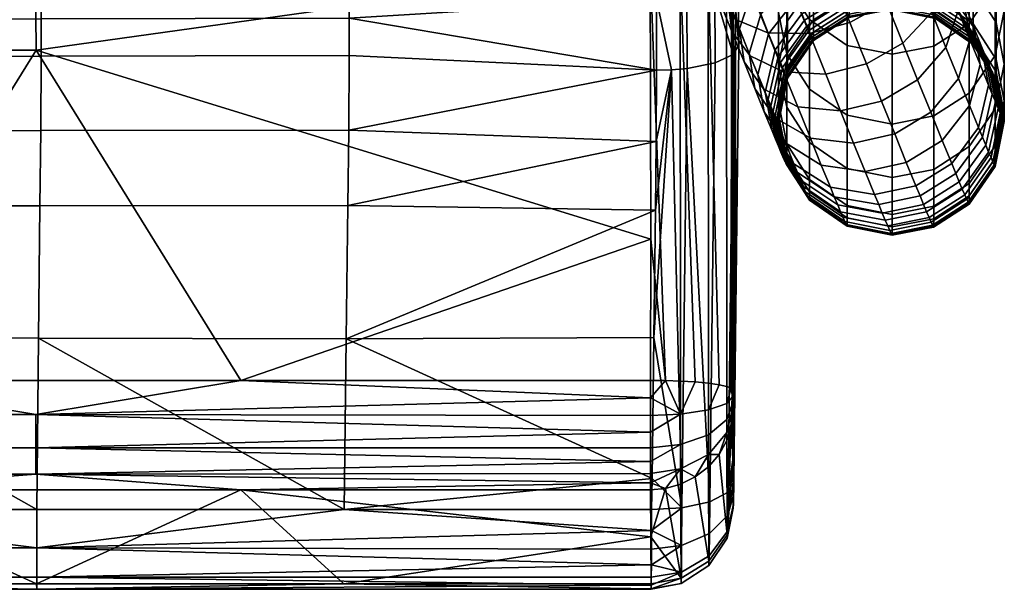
# Model space of a CAD drawing. Header units: millimetres. Extents: x -277 to 277, y -310 to 297.
# Tile 15 of 178: x 178 to 274, y -310 to -255. Entities that reach past the tile are written whole.
import ezdxf

# ---------------------------------------------------------------- set-up
doc = ezdxf.new("R2010")
doc.units = ezdxf.units.MM
doc.header["$MEASUREMENT"] = 0
doc.layers.add('podnoz', color=7, linetype='Continuous')
doc.layers.add('sedak', color=75, linetype='Continuous')

msp = doc.modelspace()

# ---------------------------------------------------------------- meshes
at = {"layer": 'podnoz'}
mesh = msp.add_polyface(dxfattribs=at)
corners = [(265.26, -243.102, 19.978), (263.755, -245.935, 16.877), (261.969, -241.479, 14.009), (263.593, -238.943, 17.301), (265.142, -240.728, 23.346), (263.604, -236.89, 20.876), (266.799, -246.94, 23.046), (265.406, -250.05, 20.166), (266.561, -244.266, 26.173), (264.889, -242.166, 29.302), (263.59, -238.928, 26.714), (266.93, -253.842, 23.882), (264.115, -256.843, 22.157), (262.522, -252.881, 18.275), (268.22, -250.475, 26.51), (267.87, -247.523, 29.365), (266.086, -245.146, 32.222), (262.83, -243.604, 34.854), (261.735, -240.88, 32.184), (269.055, -250.463, 32.888), (269.507, -253.668, 30.334), (267.17, -247.835, 35.443), (263.821, -246.062, 37.799), (270.105, -253.06, 36.709), (270.646, -256.487, 34.482), (268.13, -250.21, 38.937), (264.698, -248.233, 40.993), (268.968, -252.272, 42.72), (271.021, -255.314, 40.843), (265.465, -250.119, 44.452), (266.102, -251.675, 48.105), (269.664, -253.971, 46.709), (261.796, -250.959, 49.028), (261.198, -249.497, 45.595), (266.378, -252.342, 50.047), (269.965, -254.699, 48.828), (262.056, -251.587, 50.854), (262.281, -252.129, 52.717), (266.618, -252.918, 52.026), (262.473, -252.584, 54.612), (266.822, -253.401, 54.037), (262.631, -252.952, 56.535), (266.989, -253.792, 56.077), (262.925, -251.564, 131.136), (267.3, -252.438, 131.171), (267.3, -253.632, 97.996), (262.925, -252.757, 97.97), (267.3, -248.861, 197.447), (270.968, -251.396, 197.615), (270.967, -254.977, 131.275), (262.925, -247.988, 197.389), (270.967, -246.227, 263.856), (273.2, -249.678, 264.166), (273.2, -254.854, 197.844), (267.3, -243.697, 263.628), (262.925, -242.825, 263.55), (274, -246.933, 330.805), (273.125, -251.28, 331.302), (273.125, -258.063, 264.921), (274, -253.706, 264.529), (273.2, -242.916, 330.346), (270.967, -239.473, 329.952), (267.3, -236.949, 329.663), (262.925, -236.079, 329.564), (267.119, -248.752, 398.31), (263.075, -249.545, 398.42), (263.075, -257.937, 332.063), (267.119, -257.142, 331.972), (270.584, -246.541, 398.004), (270.584, -254.924, 331.719), (273.125, -242.908, 397.5), (274, -238.574, 396.899), (273.2, -234.569, 396.344), (270.967, -231.137, 395.868), (267.119, -238.776, 464.428), (263.075, -239.565, 464.557), (270.584, -236.573, 464.069), (273.125, -232.953, 463.478)]
mesh.append_faces([[corners[k] for k in face] for face in [(0, 1, 2, 3), (4, 0, 3, 5), (6, 7, 1, 0), (8, 6, 0, 4), (9, 8, 4, 10), (11, 12, 13, 7), (14, 11, 7, 6), (15, 14, 6, 8), (16, 15, 8, 9), (17, 16, 9, 18), (19, 20, 14, 15), (21, 19, 15, 16), (22, 21, 16, 17), (23, 24, 20, 19), (25, 23, 19, 21), (26, 25, 21, 22), (27, 28, 23, 25), (29, 27, 25, 26), (30, 31, 27, 29), (32, 30, 29, 33), (34, 35, 31, 30), (36, 34, 30, 32), (37, 38, 34, 36), (39, 40, 38, 37), (41, 42, 40, 39), (43, 44, 45, 46), (47, 48, 49, 44), (50, 47, 44, 43), (51, 52, 53, 48), (54, 51, 48, 47), (55, 54, 47, 50), (56, 57, 58, 59), (60, 56, 59, 52), (61, 60, 52, 51), (62, 61, 51, 54), (63, 62, 54, 55), (64, 65, 66, 67), (68, 64, 67, 69), (70, 68, 69, 57), (71, 70, 57, 56), (72, 71, 56, 60), (73, 72, 60, 61), (74, 75, 65, 64), (76, 74, 64, 68), (77, 76, 68, 70)]])
mesh = msp.add_polyface(dxfattribs=at)
corners = [(258.935, -243.932, 11.847), (255.311, -245.774, 11.165), (253.326, -240.816, 8.655), (256.976, -239.039, 9.369), (261.969, -241.479, 14.009), (260.092, -236.789, 11.634), (263.593, -238.943, 17.301), (261.839, -234.561, 15.083), (257.199, -250.489, 14.2), (253.281, -251.596, 14.844), (251.417, -246.943, 11.848), (260.799, -248.585, 14.841), (263.755, -245.935, 16.877), (263.59, -238.928, 26.714), (265.142, -240.728, 23.346), (263.604, -236.89, 20.876), (262.181, -235.412, 24.451), (258.947, -254.844, 17.681), (255.006, -255.896, 18.28), (262.522, -252.881, 18.275), (265.406, -250.05, 20.166), (261.735, -240.88, 32.184), (264.889, -242.166, 29.302), (260.547, -237.917, 29.816), (257.696, -240.823, 34.078), (256.58, -238.041, 31.855), (253.756, -241.875, 34.677), (252.662, -239.149, 32.498), (258.724, -243.381, 36.585), (262.83, -243.604, 34.854), (254.763, -244.381, 37.133), (259.654, -245.689, 39.349), (263.821, -246.062, 37.799), (255.674, -246.642, 39.841), (260.478, -247.726, 42.347), (264.698, -248.233, 40.993), (256.481, -248.639, 42.779), (252.965, -250.748, 42.361), (252.139, -248.708, 39.359), (261.198, -249.497, 45.595), (265.465, -250.119, 44.452), (257.187, -250.374, 45.963), (253.686, -252.522, 45.614), (257.774, -251.808, 49.328), (261.796, -250.959, 49.028), (254.285, -253.986, 49.053), (258.028, -252.423, 51.119), (262.056, -251.587, 50.854), (254.545, -254.615, 50.882), (258.249, -252.954, 52.946), (262.281, -252.129, 52.717), (258.438, -253.401, 54.805), (262.473, -252.584, 54.612), (258.593, -253.763, 56.693), (262.631, -252.952, 56.535), (258.719, -254.049, 58.693), (262.76, -253.244, 58.572), (258.881, -252.364, 131.17), (262.925, -251.564, 131.136), (262.925, -252.757, 97.97), (258.881, -253.557, 97.994), (258.881, -248.787, 197.442), (262.925, -247.988, 197.389), (255.416, -251.014, 197.589), (255.416, -254.594, 131.263), (258.881, -243.622, 263.622), (262.925, -242.825, 263.55), (255.416, -245.846, 263.822), (252.875, -249.498, 264.151), (252.875, -254.674, 197.831), (258.881, -236.874, 329.654), (262.925, -236.079, 329.564), (255.416, -239.092, 329.908), (252.875, -242.736, 330.325), (258.7, -248.678, 398.3), (255.033, -246.161, 397.951), (255.033, -254.543, 331.675), (258.7, -257.067, 331.964), (263.075, -249.545, 398.42), (263.075, -257.937, 332.063), (258.7, -238.702, 464.416), (255.033, -236.194, 464.007), (263.075, -239.565, 464.557)]
mesh.append_faces([[corners[k] for k in face] for face in [(0, 1, 2, 3), (4, 0, 3, 5), (6, 4, 5, 7), (8, 9, 10, 1), (11, 8, 1, 0), (12, 11, 0, 4), (13, 14, 15, 16), (17, 18, 9, 8), (19, 17, 8, 11), (20, 19, 11, 12), (21, 22, 13, 23), (24, 21, 23, 25), (26, 24, 25, 27), (28, 29, 21, 24), (30, 28, 24, 26), (31, 32, 29, 28), (33, 31, 28, 30), (34, 35, 32, 31), (36, 34, 31, 33), (37, 36, 33, 38), (39, 40, 35, 34), (41, 39, 34, 36), (42, 41, 36, 37), (43, 44, 39, 41), (45, 43, 41, 42), (46, 47, 44, 43), (48, 46, 43, 45), (49, 50, 47, 46), (51, 52, 50, 49), (53, 54, 52, 51), (55, 56, 54, 53), (57, 58, 59, 60), (61, 62, 58, 57), (63, 61, 57, 64), (65, 66, 62, 61), (67, 65, 61, 63), (68, 67, 63, 69), (70, 71, 66, 65), (72, 70, 65, 67), (73, 72, 67, 68), (74, 75, 76, 77), (78, 74, 77, 79), (80, 81, 75, 74), (82, 80, 74, 78)]])
mesh = msp.add_polyface(dxfattribs=at)
corners = [(249.315, -251.721, 16.882), (246.272, -250.709, 19.984), (244.603, -246.545, 17.304), (247.528, -247.261, 14.011), (253.281, -251.596, 14.844), (251.417, -246.943, 11.848), (247.813, -254.553, 23.056), (246.141, -252.454, 26.185), (244.72, -248.91, 23.352), (250.967, -255.84, 20.174), (255.006, -255.896, 18.28), (245.903, -249.779, 29.312), (247.297, -246.669, 32.192), (246.106, -243.702, 29.821), (244.602, -246.535, 26.72), (249.237, -258.095, 26.527), (247.453, -255.718, 29.383), (252.493, -259.636, 23.895), (256.599, -259.859, 22.164), (247.103, -252.765, 32.239), (248.394, -249.399, 34.867), (250.526, -261.294, 30.36), (248.641, -258.666, 32.915), (253.875, -263.067, 28.004), (249.386, -251.862, 37.818), (252.139, -248.708, 39.359), (251.209, -246.398, 36.591), (248.189, -255.462, 35.468), (250.266, -254.038, 41.02), (252.965, -250.748, 42.361), (249.152, -257.843, 38.973), (249.694, -261.27, 36.747), (251.035, -255.93, 44.489), (253.686, -252.522, 45.614), (249.993, -259.912, 42.767), (251.674, -257.49, 48.152), (254.285, -253.986, 49.053), (250.692, -261.618, 46.771), (251.95, -258.159, 50.1), (254.545, -254.615, 50.882), (250.994, -262.348, 48.899), (252.191, -258.737, 52.086), (254.771, -255.158, 52.748), (251.256, -262.978, 51.064), (252.395, -259.221, 54.104), (254.963, -255.614, 54.646), (252.563, -259.614, 56.151), (255.122, -255.983, 56.574), (252.7, -259.924, 58.316), (255.251, -256.275, 58.614), (252.798, -260.133, 60.503), (255.343, -256.473, 60.678), (252.832, -260.2, 61.603), (255.375, -256.536, 61.716), (252.856, -260.242, 62.706), (255.397, -256.576, 62.759), (252.87, -260.259, 63.812), (255.411, -256.592, 63.805), (252.873, -260.245, 65.044), (255.414, -256.577, 65.017), (252.875, -259.454, 98.171), (255.416, -255.788, 98.061), (252.875, -258.258, 131.415), (255.416, -254.594, 131.263), (252, -259.039, 198.12), (252.875, -254.674, 197.831), (252, -262.63, 131.596), (252, -253.856, 264.543), (252.875, -249.498, 264.151), (252.8, -257.883, 264.905), (252.8, -263.074, 198.387), (255.033, -254.543, 331.675), (252.8, -251.1, 331.281), (255.032, -261.334, 265.216), (252, -247.083, 330.822), (252.875, -242.736, 330.325), (255.033, -246.161, 397.951), (252.8, -242.729, 397.475)]
mesh.append_faces([[corners[k] for k in face] for face in [(0, 1, 2, 3), (4, 0, 3, 5), (6, 7, 8, 1), (9, 6, 1, 0), (10, 9, 0, 4), (11, 12, 13, 14), (7, 11, 14, 8), (15, 16, 7, 6), (17, 15, 6, 9), (18, 17, 9, 10), (19, 20, 12, 11), (16, 19, 11, 7), (21, 22, 16, 15), (23, 21, 15, 17), (24, 25, 26, 20), (27, 24, 20, 19), (22, 27, 19, 16), (28, 29, 25, 24), (30, 28, 24, 27), (31, 30, 27, 22), (32, 33, 29, 28), (34, 32, 28, 30), (35, 36, 33, 32), (37, 35, 32, 34), (38, 39, 36, 35), (40, 38, 35, 37), (41, 42, 39, 38), (43, 41, 38, 40), (44, 45, 42, 41), (46, 47, 45, 44), (48, 49, 47, 46), (50, 51, 49, 48), (52, 53, 51, 50), (54, 55, 53, 52), (56, 57, 55, 54), (58, 59, 57, 56), (60, 61, 59, 58), (62, 63, 61, 60), (64, 65, 62, 66), (67, 68, 65, 64), (69, 67, 64, 70), (71, 72, 69, 73), (74, 75, 68, 67), (72, 74, 67, 69), (76, 77, 72, 71)]])
mesh = msp.add_polyface(dxfattribs=at)
corners = [(270.646, -256.487, 34.482), (269.533, -260.291, 32.435), (268.31, -257.267, 27.985), (269.507, -253.668, 30.334), (271.641, -258.933, 38.969), (270.599, -262.915, 37.248), (271.021, -255.314, 40.843), (270.105, -253.06, 36.709), (272.465, -260.946, 43.695), (271.483, -265.073, 42.314), (271.781, -257.17, 45.2), (269.664, -253.971, 46.709), (268.968, -252.272, 42.72), (272.821, -261.807, 46.201), (271.864, -265.996, 44.999), (272.109, -257.964, 47.512), (269.965, -254.699, 48.828), (273.13, -262.548, 48.748), (272.195, -266.789, 47.726), (272.394, -258.648, 49.864), (270.226, -255.327, 50.986), (272.636, -259.221, 52.249), (273.391, -263.168, 51.329), (270.448, -255.853, 53.176), (272.834, -259.684, 54.663), (273.605, -263.668, 53.939), (270.631, -256.278, 55.395), (272.995, -260.049, 57.209), (273.779, -264.062, 56.688), (270.779, -256.614, 57.738), (273.109, -260.294, 59.774), (273.903, -264.327, 59.454), (270.884, -256.84, 60.102), (273.149, -260.372, 61.059), (273.945, -264.411, 60.838), (270.921, -256.912, 61.288), (267.257, -254.376, 61.51), (267.223, -254.31, 60.414), (273.177, -260.421, 62.346), (273.976, -264.463, 62.224), (270.947, -256.957, 62.477), (267.281, -254.418, 62.609), (273.194, -260.441, 63.634), (273.994, -264.485, 63.61), (270.962, -256.976, 63.668), (267.295, -254.435, 63.711), (273.198, -260.427, 64.924), (273.997, -264.47, 64.932), (270.965, -256.961, 64.926), (267.298, -254.42, 64.94), (273.2, -259.635, 98.176), (274, -263.677, 98.297), (270.967, -256.171, 98.072), (267.3, -253.632, 97.996), (273.2, -258.439, 131.418), (274, -262.479, 131.585), (270.967, -254.977, 131.275), (267.3, -252.438, 131.171), (274, -258.889, 198.112), (273.125, -263.255, 198.4), (273.125, -266.85, 131.766), (273.2, -254.854, 197.844), (270.968, -251.396, 197.615), (273.125, -258.063, 264.921), (270.584, -261.716, 265.25), (270.584, -266.914, 198.642), (274, -253.706, 264.529), (273.2, -249.678, 264.166), (273.125, -251.28, 331.302), (270.584, -254.924, 331.719)]
mesh.append_faces([[corners[k] for k in face] for face in [(0, 1, 2, 3), (4, 5, 1, 0), (6, 4, 0, 7), (8, 9, 5, 4), (10, 8, 4, 6), (11, 10, 6, 12), (13, 14, 9, 8), (15, 13, 8, 10), (16, 15, 10, 11), (17, 18, 14, 13), (19, 17, 13, 15), (20, 19, 15, 16), (21, 22, 17, 19), (23, 21, 19, 20), (24, 25, 22, 21), (26, 24, 21, 23), (27, 28, 25, 24), (29, 27, 24, 26), (30, 31, 28, 27), (32, 30, 27, 29), (33, 34, 31, 30), (35, 33, 30, 32), (36, 35, 32, 37), (38, 39, 34, 33), (40, 38, 33, 35), (41, 40, 35, 36), (42, 43, 39, 38), (44, 42, 38, 40), (45, 44, 40, 41), (46, 47, 43, 42), (48, 46, 42, 44), (49, 48, 44, 45), (50, 51, 47, 46), (52, 50, 46, 48), (53, 52, 48, 49), (54, 55, 51, 50), (56, 54, 50, 52), (57, 56, 52, 53), (58, 59, 60, 55), (61, 58, 55, 54), (62, 61, 54, 56), (63, 64, 65, 59), (66, 63, 59, 58), (67, 66, 58, 61), (68, 69, 64, 63)]])
mesh = msp.add_polyface(dxfattribs=at)
corners = [(260.56, -258.859, 21.616), (256.599, -259.859, 22.164), (255.006, -255.896, 18.28), (258.947, -254.844, 17.681), (264.115, -256.843, 22.157), (262.522, -252.881, 18.275), (258.042, -263.441, 26.454), (253.875, -263.067, 28.004), (252.493, -259.636, 23.895), (262.022, -262.487, 25.962), (265.556, -260.421, 26.444), (268.31, -257.267, 27.985), (266.93, -253.842, 23.882), (269.507, -253.668, 30.334), (268.22, -250.475, 26.51), (266.834, -263.582, 31.094), (263.318, -265.691, 30.676), (269.533, -260.291, 32.435), (270.599, -262.915, 37.248), (267.948, -266.323, 36.122), (266.618, -252.918, 52.026), (270.226, -255.327, 50.986), (269.965, -254.699, 48.828), (266.378, -252.342, 50.047), (254.771, -255.158, 52.748), (258.249, -252.954, 52.946), (258.028, -252.423, 51.119), (254.545, -254.615, 50.882), (266.822, -253.401, 54.037), (270.448, -255.853, 53.176), (254.963, -255.614, 54.646), (258.438, -253.401, 54.805), (266.989, -253.792, 56.077), (270.631, -256.278, 55.395), (255.122, -255.983, 56.574), (258.593, -253.763, 56.693), (267.126, -254.101, 58.235), (270.779, -256.614, 57.738), (262.76, -253.244, 58.572), (262.631, -252.952, 56.535), (255.251, -256.275, 58.614), (258.719, -254.049, 58.693), (267.223, -254.31, 60.414), (270.884, -256.84, 60.102), (262.852, -253.441, 60.632), (258.809, -254.243, 60.717), (255.343, -256.473, 60.678), (262.884, -253.504, 61.668), (267.257, -254.376, 61.51), (258.841, -254.305, 61.735), (255.375, -256.536, 61.716), (262.906, -253.544, 62.709), (267.281, -254.418, 62.609), (258.863, -254.344, 62.758), (255.397, -256.576, 62.759), (262.92, -253.56, 63.753), (267.295, -254.435, 63.711), (258.876, -254.359, 63.784), (255.411, -256.592, 63.805), (262.923, -253.545, 64.963), (267.298, -254.42, 64.94), (258.879, -254.345, 64.989), (255.414, -256.577, 65.017), (262.925, -252.757, 97.97), (267.3, -253.632, 97.996), (258.881, -253.557, 97.994), (255.416, -255.788, 98.061), (255.416, -254.594, 131.263), (258.881, -252.364, 131.17), (252.875, -254.674, 197.831), (255.416, -251.014, 197.589), (252.875, -258.258, 131.415), (258.7, -257.067, 331.964), (255.033, -254.543, 331.675), (255.032, -261.334, 265.216), (258.7, -263.865, 265.444), (263.075, -257.937, 332.063), (263.075, -264.736, 265.522), (267.119, -257.142, 331.972), (267.119, -263.939, 265.45), (270.584, -254.924, 331.719), (270.584, -261.716, 265.25)]
mesh.append_faces([[corners[k] for k in face] for face in [(0, 1, 2, 3), (4, 0, 3, 5), (6, 7, 8, 1), (9, 6, 1, 0), (10, 9, 0, 4), (11, 10, 4, 12), (13, 11, 12, 14), (15, 16, 9, 10), (17, 15, 10, 11), (18, 19, 15, 17), (20, 21, 22, 23), (24, 25, 26, 27), (28, 29, 21, 20), (30, 31, 25, 24), (32, 33, 29, 28), (34, 35, 31, 30), (36, 37, 33, 32), (38, 36, 32, 39), (40, 41, 35, 34), (42, 43, 37, 36), (44, 42, 36, 38), (45, 44, 38, 41), (46, 45, 41, 40), (47, 48, 42, 44), (49, 47, 44, 45), (50, 49, 45, 46), (51, 52, 48, 47), (53, 51, 47, 49), (54, 53, 49, 50), (55, 56, 52, 51), (57, 55, 51, 53), (58, 57, 53, 54), (59, 60, 56, 55), (61, 59, 55, 57), (62, 61, 57, 58), (63, 64, 60, 59), (65, 63, 59, 61), (66, 65, 61, 62), (67, 68, 65, 66), (69, 70, 67, 71), (72, 73, 74, 75), (76, 72, 75, 77), (78, 76, 77, 79), (80, 78, 79, 81)]])
mesh = msp.add_polyface(dxfattribs=at)
corners = [(251.669, -264.12, 34.518), (249.694, -261.27, 36.747), (248.641, -258.666, 32.915), (250.526, -261.294, 30.36), (255.1, -266.096, 32.462), (253.875, -263.067, 28.004), (252.666, -266.573, 39.017), (250.613, -263.531, 40.894), (256.169, -268.726, 37.284), (249.993, -259.912, 42.767), (249.152, -257.843, 38.973), (253.493, -268.592, 43.757), (251.376, -265.394, 45.267), (250.692, -261.618, 46.771), (253.85, -269.456, 46.271), (251.705, -266.191, 47.587), (250.994, -262.348, 48.899), (254.159, -270.199, 48.826), (251.991, -266.877, 49.948), (251.256, -262.978, 51.064), (254.422, -270.821, 51.417), (252.234, -267.453, 52.343), (251.479, -263.506, 53.264), (252.395, -259.221, 54.104), (252.191, -258.737, 52.086), (254.637, -271.323, 54.036), (252.433, -267.917, 54.767), (251.662, -263.933, 55.492), (252.563, -259.614, 56.151), (254.812, -271.719, 56.795), (252.595, -268.284, 57.324), (251.811, -264.271, 57.845), (252.7, -259.924, 58.316), (254.935, -271.984, 59.571), (252.71, -268.53, 59.899), (251.917, -264.498, 60.219), (252.798, -260.133, 60.503), (254.978, -272.069, 60.96), (252.75, -268.609, 61.19), (251.953, -264.57, 61.41), (252.832, -260.2, 61.603), (255.008, -272.122, 62.352), (252.778, -268.658, 62.483), (251.979, -264.616, 62.604), (252.856, -260.242, 62.706), (255.027, -272.143, 63.743), (252.795, -268.678, 63.777), (251.995, -264.634, 63.801), (252.87, -260.259, 63.812), (255.03, -272.129, 65.068), (252.798, -268.663, 65.071), (251.998, -264.62, 65.063), (252.873, -260.245, 65.044), (255.033, -271.333, 98.527), (252.8, -267.869, 98.423), (252, -263.827, 98.302), (252.875, -259.454, 98.171), (255.032, -270.132, 131.906), (252.8, -266.67, 131.763), (252, -262.63, 131.596), (252.875, -258.258, 131.415), (255.033, -266.532, 198.616), (252.8, -263.074, 198.387), (252, -259.039, 198.12), (255.032, -261.334, 265.216), (252.8, -257.883, 264.905)]
mesh.append_faces([[corners[k] for k in face] for face in [(0, 1, 2, 3), (4, 0, 3, 5), (6, 7, 1, 0), (8, 6, 0, 4), (7, 9, 10, 1), (11, 12, 7, 6), (12, 13, 9, 7), (14, 15, 12, 11), (15, 16, 13, 12), (17, 18, 15, 14), (18, 19, 16, 15), (20, 21, 18, 17), (22, 23, 24, 19), (21, 22, 19, 18), (25, 26, 21, 20), (27, 28, 23, 22), (26, 27, 22, 21), (29, 30, 26, 25), (31, 32, 28, 27), (30, 31, 27, 26), (33, 34, 30, 29), (35, 36, 32, 31), (34, 35, 31, 30), (37, 38, 34, 33), (39, 40, 36, 35), (38, 39, 35, 34), (41, 42, 38, 37), (43, 44, 40, 39), (42, 43, 39, 38), (45, 46, 42, 41), (47, 48, 44, 43), (46, 47, 43, 42), (49, 50, 46, 45), (51, 52, 48, 47), (50, 51, 47, 46), (53, 54, 50, 49), (55, 56, 52, 51), (54, 55, 51, 50), (57, 58, 54, 53), (59, 60, 56, 55), (58, 59, 55, 54), (61, 62, 58, 57), (62, 63, 59, 58), (64, 65, 62, 61)]])
mesh = msp.add_polyface(dxfattribs=at)
corners = [(259.321, -266.604, 31.108), (255.1, -266.096, 32.462), (253.875, -263.067, 28.004), (258.042, -263.441, 26.454), (263.318, -265.691, 30.676), (262.022, -262.487, 25.962), (260.436, -269.348, 36.141), (256.169, -268.726, 37.284), (264.447, -268.471, 35.774), (257.054, -270.888, 42.362), (253.493, -268.592, 43.757), (252.666, -266.573, 39.017), (261.361, -271.604, 41.439), (265.383, -270.756, 41.139), (257.437, -271.813, 45.052), (253.85, -269.456, 46.271), (261.759, -272.568, 44.245), (265.787, -271.732, 43.98), (257.768, -272.608, 47.786), (254.159, -270.199, 48.826), (262.104, -273.397, 47.095), (266.136, -272.571, 46.866), (258.048, -273.273, 50.555), (254.422, -270.821, 51.417), (262.397, -274.091, 49.981), (266.432, -273.273, 49.787), (258.278, -273.809, 53.353), (254.637, -271.323, 54.036), (262.636, -274.649, 52.895), (266.675, -273.838, 52.737), (258.465, -274.231, 56.298), (254.812, -271.719, 56.795), (262.83, -275.089, 55.961), (266.871, -274.283, 55.84), (258.596, -274.515, 59.258), (254.935, -271.984, 59.571), (262.967, -275.383, 59.041), (267.01, -274.581, 58.956), (258.642, -274.605, 60.739), (254.978, -272.069, 60.96), (263.015, -275.477, 60.58), (267.058, -274.676, 60.513), (258.675, -274.661, 62.22), (255.008, -272.122, 62.352), (263.049, -275.535, 62.12), (267.092, -274.735, 62.071), (258.694, -274.684, 63.7), (255.027, -272.143, 63.743), (263.069, -275.559, 63.659), (267.112, -274.759, 63.627), (258.698, -274.67, 65.055), (255.03, -272.129, 65.068), (263.073, -275.545, 65.031), (258.7, -273.872, 98.603), (255.033, -271.333, 98.527), (263.075, -274.747, 98.629), (258.7, -272.67, 132.01), (255.032, -270.132, 131.906), (263.075, -273.545, 132.045), (258.7, -269.067, 198.784), (255.033, -266.532, 198.616), (263.075, -269.94, 198.842), (258.7, -263.865, 265.444), (255.032, -261.334, 265.216), (263.075, -264.736, 265.522)]
mesh.append_faces([[corners[k] for k in face] for face in [(0, 1, 2, 3), (4, 0, 3, 5), (6, 7, 1, 0), (8, 6, 0, 4), (9, 10, 11, 7), (12, 9, 7, 6), (13, 12, 6, 8), (14, 15, 10, 9), (16, 14, 9, 12), (17, 16, 12, 13), (18, 19, 15, 14), (20, 18, 14, 16), (21, 20, 16, 17), (22, 23, 19, 18), (24, 22, 18, 20), (25, 24, 20, 21), (26, 27, 23, 22), (28, 26, 22, 24), (29, 28, 24, 25), (30, 31, 27, 26), (32, 30, 26, 28), (33, 32, 28, 29), (34, 35, 31, 30), (36, 34, 30, 32), (37, 36, 32, 33), (38, 39, 35, 34), (40, 38, 34, 36), (41, 40, 36, 37), (42, 43, 39, 38), (44, 42, 38, 40), (45, 44, 40, 41), (46, 47, 43, 42), (48, 46, 42, 44), (49, 48, 44, 45), (50, 51, 47, 46), (52, 50, 46, 48), (53, 54, 51, 50), (55, 53, 50, 52), (56, 57, 54, 53), (58, 56, 53, 55), (59, 60, 57, 56), (61, 59, 56, 58), (62, 63, 60, 59), (64, 62, 59, 61)]])
mesh = msp.add_polyface(dxfattribs=at)
corners = [(267.948, -266.323, 36.122), (264.447, -268.471, 35.774), (263.318, -265.691, 30.676), (266.834, -263.582, 31.094), (268.872, -268.577, 41.414), (265.383, -270.756, 41.139), (271.483, -265.073, 42.314), (270.599, -262.915, 37.248), (269.27, -269.54, 44.217), (265.787, -271.732, 43.98), (271.864, -265.996, 44.999), (269.615, -270.368, 47.064), (266.136, -272.571, 46.866), (272.195, -266.789, 47.726), (269.906, -271.061, 49.946), (266.432, -273.273, 49.787), (272.475, -267.453, 50.489), (273.391, -263.168, 51.329), (273.13, -262.548, 48.748), (270.146, -271.618, 52.857), (266.675, -273.838, 52.737), (272.704, -267.987, 53.28), (273.605, -263.668, 53.939), (270.339, -272.057, 55.919), (266.871, -274.283, 55.84), (272.89, -268.408, 56.217), (273.779, -264.062, 56.688), (270.476, -272.352, 58.995), (267.01, -274.581, 58.956), (273.021, -268.691, 59.17), (273.903, -264.327, 59.454), (270.524, -272.445, 60.532), (267.058, -274.676, 60.513), (273.067, -268.781, 60.646), (273.945, -264.411, 60.838), (270.557, -272.504, 62.07), (267.092, -274.735, 62.071), (273.099, -268.837, 62.123), (273.976, -264.463, 62.224), (270.578, -272.527, 63.606), (267.112, -274.759, 63.627), (273.118, -268.86, 63.6), (273.994, -264.485, 63.61), (267.116, -274.745, 65.005), (263.073, -275.545, 65.031), (263.069, -275.559, 63.659), (270.582, -272.513, 64.977), (273.122, -268.845, 64.951), (273.997, -264.47, 64.932), (267.119, -273.947, 98.605), (263.075, -274.747, 98.629), (270.584, -271.716, 98.538), (273.125, -268.05, 98.428), (274, -263.677, 98.297), (267.119, -272.745, 132.011), (263.075, -273.545, 132.045), (270.584, -270.515, 131.918), (273.125, -266.85, 131.766), (274, -262.479, 131.585), (267.119, -269.142, 198.79), (263.075, -269.94, 198.842), (270.584, -266.914, 198.642), (273.125, -263.255, 198.4), (267.119, -263.939, 265.45), (263.075, -264.736, 265.522), (270.584, -261.716, 265.25)]
mesh.append_faces([[corners[k] for k in face] for face in [(0, 1, 2, 3), (4, 5, 1, 0), (6, 4, 0, 7), (8, 9, 5, 4), (10, 8, 4, 6), (11, 12, 9, 8), (13, 11, 8, 10), (14, 15, 12, 11), (16, 14, 11, 13), (17, 16, 13, 18), (19, 20, 15, 14), (21, 19, 14, 16), (22, 21, 16, 17), (23, 24, 20, 19), (25, 23, 19, 21), (26, 25, 21, 22), (27, 28, 24, 23), (29, 27, 23, 25), (30, 29, 25, 26), (31, 32, 28, 27), (33, 31, 27, 29), (34, 33, 29, 30), (35, 36, 32, 31), (37, 35, 31, 33), (38, 37, 33, 34), (39, 40, 36, 35), (41, 39, 35, 37), (42, 41, 37, 38), (43, 44, 45, 40), (46, 43, 40, 39), (47, 46, 39, 41), (48, 47, 41, 42), (49, 50, 44, 43), (51, 49, 43, 46), (52, 51, 46, 47), (53, 52, 47, 48), (54, 55, 50, 49), (56, 54, 49, 51), (57, 56, 51, 52), (58, 57, 52, 53), (59, 60, 55, 54), (61, 59, 54, 56), (62, 61, 56, 57), (63, 64, 60, 59), (65, 63, 59, 61)]])
at = {"layer": 'sedak'}
mesh = msp.add_polyface(dxfattribs=at)
corners = [(119.652, -236.774, 404.36), (179.479, -236.777, 404.36), (179.67, -257.524, 402.808), (119.78, -257.524, 402.808), (119.309, -220.357, 404.082), (178.963, -220.366, 404.083), (239.509, -249.159, 403.596), (239.291, -236.986, 404.355), (239.548, -275.941, 400.828), (238.779, -225.206, 404.316), (180.147, -258.113, 466.005), (180.108, -265.358, 463.589), (210.126, -265.313, 463.604), (210.172, -258.062, 466.026), (180.125, -250.784, 467.944), (180.146, -254.469, 467.046), (210.17, -254.422, 467.07), (210.145, -250.744, 467.971), (180.01, -243.206, 469.212), (180.081, -247.036, 468.674), (210.094, -247.005, 468.706), (210.012, -243.182, 469.253), (179.778, -235.116, 469.658), (179.91, -239.261, 469.54), (209.895, -239.243, 469.594), (209.741, -235.103, 469.733), (150.123, -258.156, 465.987), (150.09, -265.396, 463.576), (150.104, -250.818, 467.921), (150.121, -254.509, 467.026), (150.009, -243.227, 469.178), (150.067, -247.063, 468.646), (149.815, -235.126, 469.596), (149.925, -239.276, 469.494), (179.413, -225.84, 469.297), (119.609, -225.853, 469.06), (239.715, -237.297, 469.758), (239.315, -229.071, 469.762), (238.388, -214.487, 468.839), (240.095, -252.56, 467.563), (240.122, -259.493, 465.585), (239.973, -245.281, 469.017)]
mesh.append_faces([[corners[k] for k in face] for face in [(0, 1, 2, 3), (4, 5, 1, 0), (6, 1, 7, 7), (6, 8, 2, 2), (9, 7, 1, 1), (6, 2, 1, 1), (9, 1, 5, 5), (10, 11, 12, 13), (14, 15, 16, 17), (15, 10, 13, 16), (18, 19, 20, 21), (19, 14, 17, 20), (22, 23, 24, 25), (23, 18, 21, 24), (26, 27, 11, 10), (28, 29, 15, 14), (29, 26, 10, 15), (30, 31, 19, 18), (31, 28, 14, 19), (32, 33, 23, 22), (33, 30, 18, 23), (34, 32, 22, 22), (35, 32, 34, 34), (36, 37, 25, 25), (34, 37, 38, 38), (39, 17, 16, 16), (40, 16, 13, 13), (41, 21, 20, 20), (36, 25, 24, 24), (36, 24, 21, 21), (25, 34, 22, 22), (34, 25, 37, 37), (41, 20, 17, 17)]])
mesh = msp.add_polyface(dxfattribs=at)
corners = [(247.98, -243.881, 461.022), (248.123, -257.042, 457.861), (247.816, -253.413, 434.719), (247.848, -282.784, 448.512), (247.779, -266.45, 431.713), (247.508, -249.767, 411.472), (247.557, -263.328, 410.173), (247.692, -279.433, 428.5), (247.547, -276.829, 408.724), (210.043, -272.671, 460.891), (240.006, -273.117, 460.723), (240.082, -266.443, 463.196), (240.095, -252.56, 467.563), (210.17, -254.422, 467.07), (240.122, -259.493, 465.585), (243.088, -259.325, 465.04), (243.064, -252.395, 467.017), (241.588, -259.454, 465.455), (245.816, -258.78, 463.314), (245.796, -251.934, 465.263), (247.591, -257.946, 460.693), (247.451, -244.334, 463.965), (239.849, -285.515, 456.081), (242.585, -302.112, 449.265), (245.3, -301.516, 447.582), (247.08, -300.582, 445.029), (242.433, -249.182, 404.149), (242.463, -289.768, 399.842), (240.976, -289.717, 399.418), (239.509, -249.159, 403.596), (245.13, -249.31, 405.899), (245.171, -289.973, 401.604), (243.893, -289.854, 400.576), (239.548, -275.941, 400.828), (246.917, -249.523, 408.565), (246.954, -290.28, 404.289), (246.21, -290.118, 402.87), (247.433, -249.682, 410.48), (247.385, -290.448, 405.764)]
mesh.append_faces([[corners[k] for k in face] for face in [(0, 1, 2, 2), (3, 2, 1, 1), (3, 4, 2, 2), (4, 5, 2, 2), (6, 4, 7, 7), (7, 4, 3, 3), (5, 4, 6, 6), (7, 8, 6, 6), (9, 10, 11, 11), (12, 13, 14, 14), (15, 16, 12, 17), (18, 19, 16, 15), (19, 18, 20, 20), (20, 21, 19, 19), (17, 12, 14, 14), (17, 11, 10, 10), (17, 10, 22, 22), (17, 14, 11, 11), (15, 17, 23, 23), (24, 18, 15, 15), (20, 18, 24, 25), (20, 1, 0, 21), (20, 3, 1, 1), (26, 27, 28, 29), (30, 31, 32, 26), (26, 32, 27, 27), (28, 33, 29, 29), (34, 35, 36, 30), (35, 34, 37, 38), (6, 38, 37, 37), (36, 31, 30, 30), (8, 38, 6, 6), (5, 6, 37, 37)]])
mesh = msp.add_polyface(dxfattribs=at)
corners = [(159.682, -289.699, 399.286), (179.67, -257.524, 402.808), (199.603, -289.699, 399.286), (119.761, -289.699, 399.286), (119.78, -257.524, 402.808), (179.642, -296.259, 400.831), (179.642, -298.831, 403.238), (119.761, -298.831, 403.238), (119.761, -296.259, 400.831), (179.642, -293.011, 399.466), (119.761, -293.011, 399.466), (199.603, -300.348, 406.187), (159.682, -300.348, 406.187), (239.522, -297.613, 401.885), (239.522, -294.744, 400.026), (149.741, -309.504, 434.925), (179.689, -309.504, 434.925), (119.761, -300.348, 406.187), (120.024, -272.7, 460.884), (119.933, -285.432, 456.115), (149.917, -285.495, 456.091), (150.031, -272.692, 460.886), (179.9, -285.572, 456.062), (180.037, -272.682, 460.888), (120.098, -258.191, 465.972), (120.072, -265.427, 463.565), (150.09, -265.396, 463.576), (150.123, -258.156, 465.987), (180.108, -265.358, 463.589), (179.728, -302.279, 449.805), (149.773, -302.279, 449.805), (179.728, -308.865, 443.809), (119.819, -308.865, 443.809), (119.819, -310.051, 439.258), (179.728, -310.05, 439.258), (179.728, -306.021, 447.555), (119.819, -306.022, 447.555), (119.819, -302.279, 449.806), (239.597, -309.655, 441.692), (209.637, -309.504, 434.924), (209.683, -302.278, 449.805), (239.611, -307.669, 445.766)]
mesh.append_faces([[corners[k] for k in face] for face in [(0, 1, 2, 2), (3, 4, 0, 0), (0, 4, 1, 1), (5, 6, 7, 8), (9, 5, 8, 10), (6, 11, 12, 12), (5, 13, 6, 6), (10, 0, 9, 9), (9, 0, 2, 2), (14, 5, 9, 9), (6, 12, 7, 7), (15, 12, 16, 16), (17, 12, 15, 15), (16, 12, 11, 11), (18, 19, 20, 21), (21, 20, 22, 23), (24, 25, 26, 27), (26, 21, 23, 28), (25, 18, 21, 26), (20, 29, 22, 22), (19, 30, 20, 20), (30, 29, 20, 20), (31, 32, 33, 34), (35, 36, 32, 31), (37, 36, 30, 30), (34, 15, 16, 16), (38, 31, 34, 34), (34, 16, 39, 39), (29, 30, 35, 35), (35, 30, 36, 36), (35, 40, 29, 29), (31, 41, 35, 35), (34, 33, 15, 15)]])
mesh = msp.add_polyface(dxfattribs=at)
corners = [(199.603, -289.699, 399.286), (239.548, -275.941, 400.828), (239.523, -289.699, 399.286), (179.67, -257.524, 402.808), (239.521, -296.26, 400.83), (239.522, -297.613, 401.885), (179.642, -296.259, 400.831), (239.522, -299.69, 404.603), (199.603, -300.348, 406.187), (179.642, -298.831, 403.238), (239.523, -300.348, 406.187), (239.522, -298.767, 403.155), (239.522, -291.415, 399.239), (179.642, -293.011, 399.466), (239.522, -293.113, 399.491), (239.522, -294.744, 400.026), (179.689, -309.504, 434.925), (209.637, -309.504, 434.924), (239.556, -304.926, 420.556), (239.586, -309.504, 434.924), (180.037, -272.682, 460.888), (179.9, -285.572, 456.062), (209.883, -285.662, 456.027), (210.043, -272.671, 460.891), (180.108, -265.358, 463.589), (210.126, -265.313, 463.604), (239.676, -299.244, 450.94), (239.849, -285.515, 456.081), (240.082, -266.443, 463.196), (240.122, -259.493, 465.585), (209.683, -302.278, 449.805), (240.006, -273.117, 460.723), (210.172, -258.062, 466.026), (179.728, -302.279, 449.805), (239.592, -310.036, 439.439), (239.597, -309.655, 441.692), (179.728, -310.05, 439.258), (239.588, -309.989, 437.155), (239.604, -308.857, 443.831), (179.728, -308.865, 443.809), (179.728, -306.021, 447.555), (239.628, -304.321, 448.813), (239.619, -306.138, 447.447), (239.611, -307.669, 445.766)]
mesh.append_faces([[corners[k] for k in face] for face in [(0, 1, 2, 2), (3, 1, 0, 0), (4, 5, 6, 6), (7, 8, 9, 9), (8, 7, 10, 10), (9, 5, 11, 11), (9, 11, 7, 7), (12, 13, 0, 0), (13, 14, 15, 15), (0, 2, 12, 12), (13, 12, 14, 14), (15, 4, 6, 6), (16, 8, 17, 17), (18, 19, 17, 17), (8, 18, 17, 17), (20, 21, 22, 23), (24, 20, 23, 25), (26, 27, 22, 22), (28, 29, 25, 25), (26, 22, 30, 30), (31, 23, 22, 22), (29, 32, 25, 25), (28, 25, 23, 23), (21, 30, 22, 22), (21, 33, 30, 30), (34, 35, 36, 36), (37, 34, 36, 36), (37, 36, 17, 17), (38, 39, 35, 35), (30, 40, 41, 41), (42, 41, 40, 40), (40, 43, 42, 42), (43, 39, 38, 38)]])
mesh = msp.add_polyface(dxfattribs=at)
corners = [(247.848, -282.784, 448.512), (247.675, -296.519, 443.395), (247.692, -279.433, 428.5), (247.523, -292.745, 408.591), (247.556, -297.353, 422.951), (247.585, -301.959, 437.312), (247.547, -276.829, 408.724), (247.522, -292.427, 407.984), (247.523, -290.611, 407.208), (247.522, -291.294, 407.25), (247.521, -291.924, 407.519), (240.006, -273.117, 460.723), (209.883, -285.662, 456.027), (239.849, -285.515, 456.081), (242.585, -302.112, 449.265), (241.588, -259.454, 465.455), (247.591, -257.946, 460.693), (247.08, -300.582, 445.029), (245.3, -301.516, 447.582), (243.088, -259.325, 465.04), (239.523, -289.699, 399.286), (239.548, -275.941, 400.828), (240.976, -289.717, 399.418), (247.385, -290.448, 405.764), (245.168, -292.584, 401.763), (245.168, -294.991, 402.788), (242.46, -295.956, 401.299), (242.461, -292.988, 400.036), (246.952, -291.967, 404.392), (246.951, -293.522, 405.054), (246.952, -294.761, 406.203), (247.385, -294.129, 408.15), (239.522, -291.415, 399.239), (239.522, -293.113, 399.491), (239.522, -294.744, 400.026), (242.463, -289.768, 399.842), (243.893, -289.854, 400.576), (245.171, -289.973, 401.604), (246.21, -290.118, 402.87), (246.954, -290.28, 404.289)]
mesh.append_faces([[corners[k] for k in face] for face in [(0, 1, 2, 2), (3, 2, 4, 4), (5, 4, 2, 2), (6, 2, 3, 3), (7, 8, 3, 3), (7, 9, 8, 8), (8, 6, 3, 3), (7, 10, 9, 9), (11, 12, 13, 13), (14, 15, 13, 13), (0, 16, 17, 17), (18, 19, 14, 14), (20, 21, 22, 22), (6, 8, 23, 23), (24, 25, 26, 27), (28, 29, 25, 24), (30, 7, 31, 31), (7, 3, 31, 31), (10, 7, 30, 29), (32, 27, 33, 33), (34, 33, 27, 27), (22, 32, 20, 20), (22, 35, 27, 27), (35, 36, 27, 27), (22, 27, 32, 32), (24, 27, 36, 37), (23, 9, 28, 28), (29, 28, 9, 10), (28, 24, 38, 39), (24, 37, 38, 38), (28, 39, 23, 23), (9, 23, 8, 8), (4, 31, 3, 3)]])
mesh = msp.add_polyface(dxfattribs=at)
corners = [(247.637, -299.554, 442.264), (247.585, -301.959, 437.312), (247.675, -296.519, 443.395), (247.603, -301.747, 440.278), (247.591, -302.139, 438.816), (247.619, -300.842, 441.481), (247.692, -279.433, 428.5), (247.848, -282.784, 448.512), (247.08, -300.582, 445.029), (246.951, -293.522, 405.054), (246.952, -294.761, 406.203), (245.168, -296.909, 404.566), (245.168, -294.991, 402.788), (246.21, -296.906, 407.268), (245.171, -298.12, 406.884), (247.385, -294.129, 408.15), (246.954, -295.544, 407.7), (243.893, -299.108, 406.572), (247.556, -297.353, 422.951), (246.999, -304.742, 436.426), (245.212, -307.297, 435.616), (245.241, -306.791, 442.764), (242.537, -308.368, 443.561), (242.521, -309.483, 439.381), (245.221, -307.729, 439.237), (247.026, -304.379, 441.568), (247.008, -305.054, 439.032), (245.268, -304.615, 445.675), (242.56, -305.786, 447.009), (247.051, -302.813, 443.66), (242.513, -308.974, 435.087), (242.585, -302.112, 449.265), (245.3, -301.516, 447.582)]
mesh.append_faces([[corners[k] for k in face] for face in [(0, 1, 2, 2), (0, 3, 4, 4), (4, 1, 0, 0), (3, 0, 5, 5), (6, 2, 1, 1), (2, 7, 8, 8), (2, 8, 0, 0), (9, 10, 11, 12), (11, 13, 14, 14), (10, 15, 16, 16), (16, 13, 10, 10), (11, 10, 13, 13), (11, 14, 17, 17), (18, 1, 19, 19), (15, 18, 19, 19), (20, 14, 13, 19), (19, 16, 15, 15), (19, 13, 16, 16), (20, 17, 14, 14), (21, 22, 23, 24), (25, 21, 24, 26), (27, 28, 22, 21), (29, 27, 21, 25), (20, 24, 23, 30), (19, 26, 24, 20), (26, 19, 4, 4), (4, 19, 1, 1), (26, 4, 3, 25), (31, 28, 27, 32), (25, 3, 5, 29), (0, 8, 29, 29), (29, 8, 32, 27), (29, 5, 0, 0)]])
mesh = msp.add_polyface(dxfattribs=at)
corners = [(239.556, -304.926, 420.556), (199.603, -300.348, 406.187), (239.523, -300.348, 406.187), (209.683, -302.278, 449.805), (239.637, -302.277, 449.805), (239.676, -299.244, 450.94), (239.588, -309.989, 437.155), (209.637, -309.504, 434.924), (239.586, -309.504, 434.924), (239.628, -304.321, 448.813), (242.585, -302.112, 449.265), (239.849, -285.515, 456.081), (245.168, -294.991, 402.788), (245.168, -296.909, 404.566), (242.461, -298.321, 403.492), (242.46, -295.956, 401.299), (239.522, -299.69, 404.603), (240.976, -300.22, 406.225), (243.893, -299.108, 406.572), (242.463, -299.813, 406.351), (239.522, -298.767, 403.155), (239.522, -297.613, 401.885), (239.521, -296.26, 400.83), (242.461, -292.988, 400.036), (239.522, -294.744, 400.026), (242.513, -308.974, 435.087), (245.212, -307.297, 435.616), (239.592, -310.036, 439.439), (242.521, -309.483, 439.381), (242.537, -308.368, 443.561), (239.597, -309.655, 441.692), (239.604, -308.857, 443.831), (239.611, -307.669, 445.766), (242.56, -305.786, 447.009), (239.619, -306.138, 447.447)]
mesh.append_faces([[corners[k] for k in face] for face in [(0, 1, 2, 2), (3, 4, 5, 5), (6, 7, 8, 8), (3, 9, 4, 4), (10, 11, 5, 5), (5, 4, 10, 10), (12, 13, 14, 15), (16, 17, 2, 2), (14, 18, 19, 19), (19, 17, 14, 14), (14, 16, 20, 20), (15, 14, 20, 21), (22, 15, 21, 21), (13, 18, 14, 14), (17, 16, 14, 14), (23, 15, 22, 24), (17, 25, 0, 0), (25, 8, 0, 0), (25, 19, 18, 26), (0, 2, 17, 17), (25, 17, 19, 19), (6, 8, 25, 25), (27, 6, 28, 28), (28, 6, 25, 25), (29, 30, 27, 28), (30, 29, 31, 31), (32, 31, 29, 29), (33, 34, 32, 32), (9, 34, 33, 33), (10, 4, 9, 9), (9, 33, 10, 10), (32, 29, 33, 33)]])

doc.saveas('drawing.dxf')
